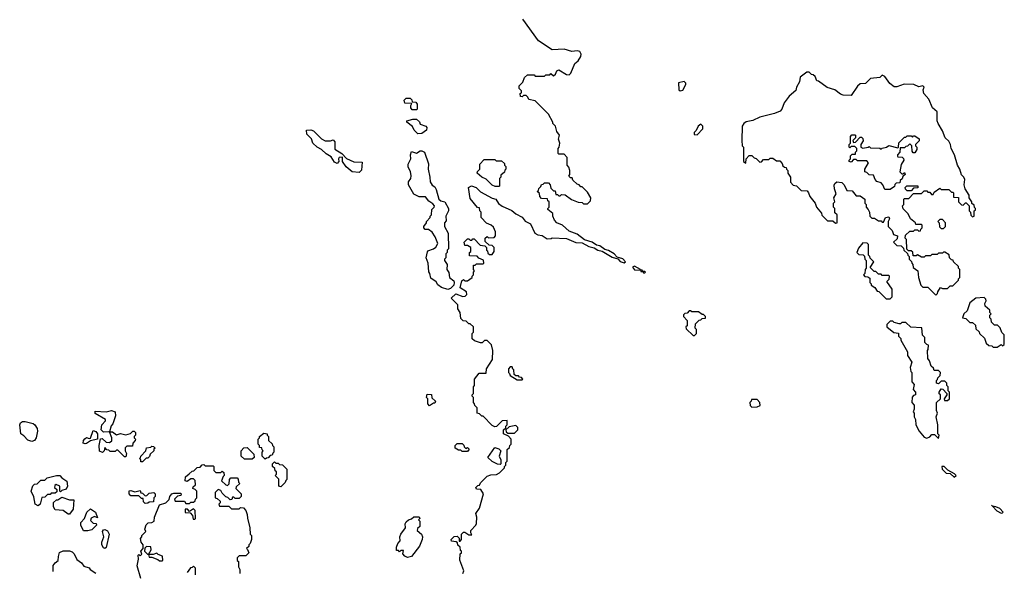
# Model space of a CAD drawing. Extents: x 1862350 to 2057294, y 212041 to 437318.
# Tile 129 of 256: x 1908912 to 1916460, y 344881 to 349112. Entities that reach past the tile are written whole.
import ezdxf

# ---------------------------------------------------------------- set-up
doc = ezdxf.new("R2010")
doc.units = 0

msp = doc.modelspace()

# ---------------------------------------------------------------- linework, layer by layer
at = {"layer": '0CON10XD'}
for points in [[(1912310, 344865), (1912317.5, 344885), (1912287, 344967), (1912290, 345015), (1912298.3, 345021.7), (1912300, 345035), (1912291.7, 345041.7), (1912290, 345065), (1912271.7, 345081.7), (1912268.3, 345098.3), (1912257.5, 345107.5), (1912221.7, 345111.7), (1912220, 345125), (1912243, 345147), (1912265, 345150), (1912280, 345135), (1912281.7, 345111.7), (1912288.3, 345111.7), (1912300, 345125), (1912300, 345165), (1912315, 345180), (1912325, 345180), (1912355, 345160), (1912378.3, 345161.7), (1912370, 345175), (1912370, 345195), (1912410, 345235), (1912413, 345247), (1912417.5, 345295), (1912410, 345325), (1912437.5, 345365), (1912467.5, 345475), (1912448.3, 345508.3), (1912415, 345510), (1912410, 345525), (1912425, 345540), (1912438.3, 345541.7), (1912445, 345560), (1912495, 345610), (1912525, 345620), (1912567, 345623), (1912590, 345635), (1912630, 345675), (1912630, 345685), (1912640, 345695), (1912640, 345715), (1912650, 345725), (1912650, 345815), (1912668.3, 345831.7), (1912670, 345845), (1912680, 345855), (1912680, 345895), (1912658.3, 345918.3), (1912620, 345935), (1912620, 345965), (1912638.3, 345981.7), (1912640, 345995), (1912650, 346005), (1912648.3, 346038.3), (1912610, 346035), (1912568.3, 345991.7), (1912555, 345990), (1912535, 346000), (1912465, 346070), (1912455, 346070), (1912438.3, 346088.3), (1912420, 346095), (1912420, 346135), (1912401.7, 346151.7), (1912400, 346165), (1912390, 346175), (1912390, 346215), (1912380, 346225), (1912380, 346235), (1912390, 346245), (1912390, 346295), (1912400, 346305), (1912400, 346355), (1912435, 346400), (1912488.3, 346401.7), (1912490, 346435), (1912537.5, 346505), (1912540, 346575), (1912528.3, 346618.3), (1912495, 346650), (1912475, 346650), (1912457, 346633), (1912445, 346632.5), (1912398.3, 346648.3), (1912380, 346665), (1912380, 346705), (1912390, 346715), (1912390, 346755), (1912365, 346780), (1912355, 346780), (1912335, 346800), (1912313, 346803), (1912295, 346820), (1912290, 346865), (1912270, 346895), (1912270, 346925), (1912220, 346975), (1912255, 347010), (1912308.3, 346988.3), (1912328.3, 346991.7), (1912340, 347005), (1912337.5, 347025), (1912290, 347055), (1912301.7, 347108.3), (1912315, 347120), (1912325, 347110), (1912345, 347110), (1912380, 347135), (1912380, 347145), (1912390, 347155), (1912390, 347175), (1912400, 347185), (1912390, 347195), (1912391.7, 347228.3), (1912405, 347230), (1912415, 347240), (1912465, 347240), (1912470, 347245), (1912468.3, 347268.3), (1912431.7, 347281.7), (1912418.3, 347298.3), (1912361.7, 347301.7), (1912360, 347325), (1912370, 347335), (1912370, 347365), (1912345, 347380), (1912325, 347380), (1912320, 347405), (1912345, 347430), (1912355, 347430), (1912365, 347420), (1912378.3, 347421.7), (1912385, 347430), (1912395, 347430), (1912441.7, 347381.7), (1912478.3, 347378.3), (1912490, 347365), (1912490, 347345), (1912498.3, 347338.3), (1912501.7, 347321.7), (1912515, 347310), (1912535, 347310), (1912550, 347335), (1912550, 347365), (1912535, 347380), (1912511.7, 347381.7), (1912481.7, 347411.7), (1912480, 347435), (1912495, 347450), (1912505, 347440), (1912548.3, 347441.7), (1912560, 347455), (1912560, 347485), (1912545, 347520), (1912527, 347537), (1912490.7, 347550.7), (1912450, 347595), (1912450, 347635), (1912440, 347645), (1912438.3, 347668.3), (1912421.7, 347671.7), (1912365, 347740), (1912352.5, 347825), (1912375, 347836.7), (1912412.5, 347825), (1912445, 347792.5), (1912534, 347744), (1912562.5, 347735), (1912582.3, 347702.3), (1912611.2, 347681.2), (1912685, 347647.5), (1912715, 347622.5), (1912765, 347597.5), (1912787, 347567), (1912827.5, 347545), (1912862.5, 347475), (1912883, 347463), (1912917, 347457), (1912955, 347430), (1912987, 347433), (1912995, 347440), (1913103, 347433), (1913175, 347402.5), (1913225, 347400), (1913275, 347372.5), (1913315, 347362.5), (1913345, 347343.3), (1913377.5, 347337.5), (1913455, 347290), (1913498.3, 347278.3), (1913515, 347257.5), (1913545, 347247.5), (1913557.5, 347255), (1913535, 347277.5), (1913491.7, 347291.7), (1913470, 347315), (1913425, 347342.5), (1913398.3, 347348.3), (1913358.3, 347378.3), (1913333, 347383), (1913300, 347405), (1913243, 347423), (1913185, 347466.7), (1913125, 347490), (1913072.5, 347535), (1913030, 347555), (1913012.5, 347575), (1913000, 347605), (1913000, 347625), (1912960, 347655), (1912960, 347665), (1912970, 347675), (1912970, 347715), (1912961.7, 347721.7), (1912958.3, 347738.3), (1912911.7, 347741.7), (1912900, 347755), (1912898.3, 347778.3), (1912880, 347795), (1912888.3, 347801.7), (1912891.7, 347818.3), (1912908.3, 347831.7), (1912911.7, 347848.3), (1912925, 347850), (1912935, 347860), (1912965, 347860), (1912980, 347845), (1912985, 347820), (1913005, 347800), (1913018.3, 347798.3), (1913021.7, 347771.7), (1913035, 347770), (1913045, 347760), (1913055, 347760), (1913065, 347770), (1913095, 347767.5), (1913143, 347733), (1913193, 347713), (1913225, 347710), (1913235, 347700), (1913265, 347700), (1913287.5, 347722.5), (1913290, 347745), (1913265, 347790), (1913225, 347830), (1913215, 347830), (1913200, 347845), (1913185, 347850), (1913151.7, 347881.7), (1913148.3, 347898.3), (1913135, 347900), (1913121.7, 347911.7), (1913130, 347925), (1913130, 347955), (1913121.7, 347981.7), (1913110, 347995), (1913110, 348055), (1913085, 348080), (1913045, 348080), (1913040, 348085), (1913040, 348125), (1913047.5, 348135), (1913052.5, 348165), (1913042.5, 348195), (1913050, 348225), (1913030, 348255), (1913020, 348295), (1913000, 348315), (1913000, 348325), (1912967, 348387), (1912865, 348490), (1912815, 348500), (1912808.3, 348518.3), (1912795, 348530), (1912775, 348530), (1912765, 348520), (1912751.7, 348521.7), (1912750, 348545), (1912758.3, 348551.7), (1912760, 348565), (1912740, 348585), (1912740, 348605), (1912768.3, 348631.7), (1912781.7, 348668.3), (1912805, 348690), (1912855, 348690), (1912865, 348680), (1912935, 348680), (1912945, 348690), (1912975, 348690), (1912985, 348700), (1913005, 348682.5), (1913020, 348695), (1913030, 348720), (1913045, 348727.5), (1913105, 348692.5), (1913125, 348690), (1913138.3, 348701.7), (1913167.5, 348775), (1913193, 348797), (1913215, 348830), (1913216.4, 348846.4), (1913205, 348867.5), (1913185, 348873.3), (1913145, 348868), (1913085, 348885.7), (1912995, 348882), (1912888.6, 348948.6), (1912770, 349115)], [(1915935, 347000), (1915948.3, 347011.7), (1915950, 347025), (1915971.7, 347058.3), (1915985, 347050), (1916025, 347050), (1916045, 347070), (1916065, 347070), (1916110, 347115), (1916110, 347125), (1916120, 347135), (1916120, 347195), (1916110, 347205), (1916108.3, 347218.3), (1916070, 347255), (1916068.3, 347268.3), (1916055, 347270), (1916040, 347285), (1916038.3, 347308.3), (1916005, 347330), (1915995, 347330), (1915985, 347320), (1915955, 347320), (1915945, 347310), (1915905, 347310), (1915895, 347300), (1915855, 347300), (1915845, 347290), (1915825, 347290), (1915795, 347307.5), (1915785, 347300), (1915761.7, 347301.7), (1915758.3, 347328.3), (1915745, 347340), (1915725, 347340), (1915711.7, 347351.7), (1915710, 347425), (1915700, 347435), (1915701.7, 347458.3), (1915735, 347490), (1915765, 347490), (1915775, 347500), (1915795, 347500), (1915805, 347490), (1915818.3, 347491.7), (1915820, 347505), (1915830, 347515), (1915830, 347535), (1915825, 347540), (1915781.7, 347541.7), (1915780, 347555), (1915740, 347585), (1915723, 347623), (1915685, 347660), (1915680, 347685), (1915690, 347695), (1915690, 347735), (1915695, 347740), (1915728.3, 347741.7), (1915765, 347780), (1915825, 347780), (1915845, 347800), (1915865, 347800), (1915875, 347790), (1915888.3, 347788.3), (1915901.7, 347771.7), (1915915, 347770), (1915921.7, 347788.3), (1915965, 347820), (1915975, 347810), (1916035, 347810), (1916055, 347790), (1916065, 347790), (1916070, 347785), (1916071.7, 347751.7), (1916108.3, 347748.3), (1916110, 347715), (1916131.7, 347691.7), (1916145, 347690), (1916161.7, 347708.3), (1916168.3, 347708.3), (1916190, 347685), (1916190, 347645), (1916200, 347635), (1916203, 347613), (1916215, 347600), (1916230, 347605), (1916230, 347645), (1916238.3, 347651.7), (1916240, 347665), (1916231.7, 347671.7), (1916228.3, 347688.3), (1916211.7, 347701.7), (1916210, 347715), (1916190, 347745), (1916190, 347765), (1916160, 347815), (1916152.5, 347845), (1916157, 347887), (1916150, 347905), (1916131.7, 347921.7), (1916120, 347965), (1916100, 347995), (1916077.5, 348075), (1916053.6, 348123.6), (1916047.5, 348155), (1916035, 348180), (1916007.5, 348205), (1915985, 348260), (1915953.3, 348315), (1915946.1, 348336.1), (1915946, 348405), (1915910, 348435), (1915882, 348502), (1915842.5, 348545), (1915837.5, 348575), (1915845.7, 348595), (1915836.2, 348605), (1915805, 348596), (1915765.5, 348615.5), (1915691.9, 348618.1), (1915635, 348598), (1915615, 348598), (1915581.7, 348621.7), (1915545, 348675.8), (1915525, 348687.5), (1915505, 348668), (1915435, 348660), (1915397, 348623), (1915355, 348620), (1915335, 348602.5), (1915285, 348530), (1915225, 348532.5), (1915205, 348540), (1915160, 348575), (1915103, 348593), (1915035, 348640), (1915021.7, 348641.7), (1915010, 348675), (1914995, 348690), (1914981.7, 348691.7), (1914965, 348710), (1914945, 348710), (1914895, 348670), (1914890, 348635), (1914867.5, 348595), (1914860.8, 348569.2), (1914810.6, 348525), (1914773.1, 348475), (1914754.4, 348425.6), (1914740.8, 348409.2), (1914698.1, 348391.9), (1914586.7, 348365), (1914531.5, 348338.5), (1914482.3, 348327.7), (1914463.6, 348316.4), (1914450, 348295), (1914447.5, 348185), (1914450, 348145), (1914460, 348135), (1914460, 348025), (1914478.3, 348011.7), (1914480, 348045), (1914505, 348070), (1914525, 348070), (1914541.7, 348051.7), (1914558.3, 348048.3), (1914585, 348020), (1914598.3, 348021.7), (1914615, 348040), (1914655, 348040), (1914665, 348050), (1914685, 348050), (1914715, 348030), (1914738.3, 348028.3), (1914758.3, 348008.3), (1914761.7, 347991.7), (1914775, 347980), (1914788.3, 347978.3), (1914790, 347965), (1914800, 347955), (1914800, 347935), (1914820, 347905), (1914820, 347865), (1914841.7, 347841.7), (1914868.3, 347838.3), (1914901.7, 347801.7), (1914948.3, 347798.3), (1914960, 347785), (1914970, 347755), (1915010, 347705), (1915020, 347675), (1915058.3, 347628.3), (1915061.7, 347611.7), (1915105, 347570), (1915145, 347570), (1915165, 347550), (1915180, 347555), (1915180, 347615), (1915161.7, 347631.7), (1915160, 347665), (1915150, 347675), (1915150, 347705), (1915160, 347715), (1915152.5, 347745), (1915170, 347775), (1915157.5, 347815), (1915157, 347843), (1915160, 347855), (1915175, 347867.5), (1915215, 347862.5), (1915232.5, 347845), (1915251.7, 347801.7), (1915295, 347800), (1915325, 347760), (1915355, 347760), (1915390, 347735), (1915390, 347705), (1915400, 347695), (1915400, 347675), (1915417, 347657), (1915427.5, 347635), (1915430, 347605), (1915445, 347590), (1915465, 347590), (1915495, 347570), (1915515, 347570), (1915525, 347560), (1915535, 347560), (1915550, 347595), (1915575, 347600), (1915580, 347585), (1915570, 347565), (1915570, 347525), (1915600, 347495), (1915610, 347465), (1915640, 347455), (1915638.3, 347431.7), (1915610, 347405), (1915635, 347380), (1915668.3, 347378.3), (1915688.3, 347358.3), (1915690, 347345), (1915718.3, 347318.3), (1915720, 347305), (1915730, 347295), (1915730, 347275), (1915748.3, 347258.3), (1915750, 347245), (1915760, 347235), (1915761.7, 347211.7), (1915797.5, 347185), (1915802.5, 347135), (1915820, 347075), (1915835, 347060), (1915875, 347060), (1915935, 347000)], [(1913975, 348567.5), (1913995, 348572.5), (1914020, 348615), (1914020, 348625), (1914005, 348636.7), (1913961.7, 348628.3), (1913963.9, 348573.9), (1913975, 348567.5)], [(1911955, 348420), (1911921.7, 348421.7), (1911910, 348435), (1911910, 348455), (1911918.3, 348468.3), (1911865, 348472.5), (1911860, 348495), (1911875, 348510), (1911905, 348510), (1911918.3, 348498.3), (1911921.7, 348481.7), (1911948.3, 348478.3), (1911960, 348465), (1911960, 348425), (1911955, 348420)], [(1911965, 348237.5), (1911937.5, 348265), (1911923, 348293), (1911880, 348325), (1911880, 348335), (1911925, 348350), (1911955, 348350), (1911978.3, 348328.3), (1911981.7, 348311.7), (1912026.4, 348296.4), (1912032.5, 348285), (1912030, 348265), (1911995, 348240), (1911965, 348237.5)], [(1911515, 347940), (1911460, 347945), (1911414.1, 347984.1), (1911387.5, 348025), (1911387, 348057), (1911362.5, 348055), (1911357.5, 348045), (1911360, 348025), (1911345, 348010), (1911325, 348020), (1911299.4, 348059.4), (1911262.7, 348082.7), (1911226.1, 348116.1), (1911193.9, 348133.9), (1911160, 348165), (1911148.3, 348198.3), (1911112.5, 348235), (1911110, 348265), (1911145, 348267.5), (1911165, 348260), (1911227, 348197), (1911253, 348183), (1911295, 348182.5), (1911315, 348190), (1911327.5, 348175), (1911329.3, 348119.3), (1911382.5, 348085), (1911417, 348047), (1911475, 348022.5), (1911538.3, 348018.3), (1911531.7, 347958.3), (1911515, 347940)], [(1914105, 348230), (1914150, 348275), (1914150, 348295), (1914135, 348310), (1914113.6, 348296.4), (1914098.3, 348261.7), (1914083, 348247), (1914081.7, 348231.7), (1914105, 348230)], [(1915585, 347810), (1915545, 347810), (1915530, 347845), (1915515, 347860), (1915481.7, 347871.7), (1915470, 347885), (1915458.3, 347918.3), (1915423, 347923), (1915405, 347940), (1915390, 347945), (1915390, 347965), (1915420, 348015), (1915405, 348030), (1915335, 348030), (1915325, 348040), (1915305, 348040), (1915285, 348020), (1915270, 348025), (1915270, 348035), (1915280, 348045), (1915281.7, 348068.3), (1915295, 348080), (1915318.3, 348081.7), (1915320, 348095), (1915330, 348105), (1915330, 348125), (1915315, 348140), (1915285, 348140), (1915275, 348130), (1915270, 348135), (1915270, 348155), (1915280, 348165), (1915280, 348215), (1915291.7, 348228.3), (1915315, 348230), (1915320, 348225), (1915320, 348205), (1915300, 348185), (1915305, 348170), (1915318.3, 348171.7), (1915355, 348210), (1915365, 348210), (1915375, 348200), (1915377, 348183), (1915360, 348155), (1915360, 348135), (1915375, 348127.5), (1915417, 348133), (1915425, 348140), (1915435, 348130), (1915505, 348127.5), (1915515, 348120), (1915523, 348127), (1915557, 348133), (1915575, 348147.5), (1915645, 348130), (1915650, 348135), (1915651.7, 348168.3), (1915695, 348210), (1915705, 348210), (1915715, 348220), (1915745, 348220), (1915755, 348210), (1915765, 348220), (1915775, 348220), (1915808.3, 348198.3), (1915808.3, 348181.7), (1915780, 348155), (1915780, 348145), (1915790, 348135), (1915790, 348115), (1915775, 348090), (1915761.7, 348091.7), (1915753, 348103), (1915750, 348145), (1915735, 348160), (1915718.3, 348141.7), (1915705, 348140), (1915695, 348130), (1915661.7, 348128.3), (1915660, 348095), (1915640, 348075), (1915640, 348065), (1915645, 348060), (1915678.3, 348058.3), (1915688.3, 348048.3), (1915690, 348035), (1915668.3, 348001.7), (1915660, 347945), (1915675, 347930), (1915685, 347930), (1915695, 347940), (1915700, 347925), (1915681.7, 347908.3), (1915678.3, 347891.7), (1915661.7, 347878.3), (1915658.3, 347861.7), (1915631.7, 347858.3), (1915621.7, 347848.3), (1915618.3, 347831.7), (1915585, 347810)], [(1912195, 347042.5), (1912145, 347057.5), (1912117, 347077), (1912105, 347100), (1912065, 347130), (1912057.5, 347165), (1912048.3, 347178.3), (1912042.5, 347245), (1912027.5, 347285), (1912038.3, 347331.7), (1912041.7, 347338.3), (1912085, 347353.3), (1912103, 347367), (1912117.5, 347395), (1912097, 347447), (1912075, 347482.5), (1912045, 347502.5), (1912021.7, 347501.7), (1912010, 347515), (1912010, 347525), (1912030, 347555), (1912030, 347565), (1912060, 347595), (1912060, 347605), (1912070, 347615), (1912072.5, 347655), (1912090, 347675), (1912091.2, 347685), (1912080.3, 347700.3), (1912048.8, 347718.8), (1912023.6, 347753.6), (1911975, 347753.3), (1911935, 347772.5), (1911892.5, 347845), (1911893, 347867), (1911910, 347895), (1911912.5, 347915), (1911907, 347947), (1911890.7, 347980.7), (1911890, 348005), (1911910, 348045), (1911907.5, 348075), (1911915, 348100), (1911955, 348087.5), (1911983.3, 348106.7), (1911995, 348106.7), (1912016.7, 348095), (1912046.4, 348006.4), (1912042.5, 347965), (1912057.5, 347905), (1912058.3, 347868.3), (1912073.6, 347843.6), (1912095, 347830), (1912105, 347810), (1912124.2, 347734.2), (1912142, 347722), (1912172.5, 347715), (1912200, 347665), (1912200, 347645), (1912180, 347605), (1912181.7, 347568.3), (1912170, 347555), (1912170, 347525), (1912197.5, 347475), (1912200, 347355), (1912190, 347345), (1912190, 347325), (1912180, 347315), (1912180, 347285), (1912170, 347275), (1912170, 347265), (1912190, 347235), (1912187.5, 347195), (1912201.7, 347171.7), (1912207.5, 347135), (1912240, 347110), (1912242.5, 347095), (1912240, 347075), (1912215, 347050), (1912195, 347042.5)], [(1912585, 347832.5), (1912556.7, 347833.3), (1912535, 347843.3), (1912488.3, 347888.3), (1912453.9, 347903.9), (1912420, 347935), (1912421.7, 347948.3), (1912440, 347965), (1912440, 348005), (1912471.7, 348038.3), (1912555, 348040), (1912565, 348030), (1912605, 348030), (1912628.3, 348008.3), (1912630, 347995), (1912640, 347985), (1912640, 347965), (1912631.7, 347958.3), (1912628.3, 347941.7), (1912601.7, 347918.3), (1912600, 347905), (1912590, 347895), (1912590, 347835), (1912585, 347832.5)], [(1915745, 347800), (1915715, 347800), (1915701.7, 347811.7), (1915700, 347825), (1915711.7, 347838.3), (1915798.3, 347838.3), (1915798.3, 347821.7), (1915765, 347820), (1915745, 347800)], [(1915995, 347510), (1916010, 347525), (1916010, 347555), (1915985, 347580), (1915965, 347580), (1915950, 347565), (1915960, 347555), (1915963, 347523), (1915975, 347510), (1915995, 347510)], [(1915585, 346970), (1915600, 346985), (1915600, 347045), (1915560, 347105), (1915578.3, 347121.7), (1915580, 347145), (1915575, 347150), (1915525, 347150), (1915515, 347160), (1915495, 347160), (1915475, 347180), (1915461.7, 347181.7), (1915431.7, 347211.7), (1915460, 347255), (1915431.7, 347281.7), (1915430, 347295), (1915420, 347305), (1915418.3, 347388.3), (1915407.5, 347397.5), (1915375, 347400), (1915341.7, 347358.3), (1915330, 347325), (1915345, 347310), (1915378.3, 347308.3), (1915388.3, 347298.3), (1915390, 347275), (1915400, 347265), (1915400, 347205), (1915393, 347197), (1915390, 347165), (1915380, 347155), (1915391.7, 347141.7), (1915415, 347140), (1915428.3, 347128.3), (1915430, 347095), (1915440, 347085), (1915440, 347075), (1915468.3, 347058.3), (1915485, 347030), (1915498.3, 347028.3), (1915555, 346970), (1915585, 346970)], [(1913705, 347170), (1913710, 347175), (1913705, 347180), (1913690, 347180), (1913685, 347190), (1913670, 347190), (1913670, 347195), (1913625, 347222.5), (1913610, 347215), (1913625, 347192.5), (1913670, 347190), (1913675, 347180), (1913690, 347180), (1913695, 347170), (1913705, 347170)], [(1916405, 346600), (1916435, 346620), (1916445, 346610), (1916458.3, 346621.7), (1916460, 346695), (1916441.7, 346711.7), (1916428.3, 346748.3), (1916408.3, 346768.3), (1916385, 346770), (1916361.7, 346791.7), (1916360, 346815), (1916350, 346825), (1916350, 346845), (1916360, 346855), (1916350, 346865), (1916350, 346885), (1916312.5, 346915), (1916310, 346935), (1916320, 346955), (1916318.3, 346968.3), (1916305, 346980), (1916243, 346977), (1916195, 346940), (1916175, 346880), (1916150, 346855), (1916140, 346825), (1916165, 346820), (1916195, 346790), (1916215, 346790), (1916238.3, 346768.3), (1916241.7, 346741.7), (1916268.3, 346718.3), (1916270, 346705), (1916308.3, 346668.3), (1916321.7, 346631.7), (1916341.7, 346611.7), (1916365, 346610), (1916375, 346600), (1916405, 346600)], [(1914085, 346690), (1914100, 346705), (1914100, 346735), (1914090, 346745), (1914091.7, 346778.3), (1914121.7, 346808.3), (1914135, 346810), (1914145, 346820), (1914168.3, 346821.7), (1914170, 346835), (1914155, 346850), (1914145, 346850), (1914115, 346870), (1914065, 346870), (1914055, 346880), (1914045, 346880), (1914028.3, 346861.7), (1914011.7, 346858.3), (1914001.7, 346848.3), (1914000, 346835), (1914030, 346805), (1914030, 346765), (1914020, 346755), (1914021.7, 346741.7), (1914075, 346690), (1914085, 346690)], [(1915955, 345900), (1915960, 345925), (1915950, 345935), (1915950, 346005), (1915937.5, 346065), (1915947.5, 346095), (1915940, 346115), (1915940, 346175), (1915970, 346205), (1915970, 346235), (1915961.7, 346241.7), (1915960, 346255), (1915975, 346280), (1915988.3, 346278.3), (1916020, 346245), (1916020, 346235), (1916000, 346205), (1916001.7, 346191.7), (1916025, 346190), (1916040, 346205), (1916040, 346255), (1916030, 346265), (1916030, 346295), (1916020, 346305), (1916020, 346325), (1916005, 346340), (1915975, 346340), (1915955, 346320), (1915940, 346325), (1915940, 346345), (1915948.3, 346351.7), (1915950, 346365), (1915968.3, 346381.7), (1915970, 346405), (1915955, 346420), (1915921.7, 346421.7), (1915918.3, 346438.3), (1915900, 346455), (1915887.5, 346495), (1915873, 346513), (1915870, 346575), (1915877, 346583), (1915880, 346615), (1915865, 346620), (1915850, 346635), (1915850, 346675), (1915833, 346693), (1915828.3, 346748.3), (1915743, 346753), (1915705, 346790), (1915675, 346790), (1915665, 346780), (1915655, 346780), (1915615, 346790), (1915605, 346800), (1915585, 346800), (1915560, 346775), (1915560, 346755), (1915613, 346713), (1915648.3, 346708.3), (1915650, 346685), (1915667, 346667), (1915667.5, 346655), (1915717.5, 346565), (1915717.5, 346535), (1915750, 346485), (1915737.5, 346445), (1915743, 346413), (1915750, 346405), (1915750, 346335), (1915770, 346315), (1915762.5, 346275), (1915780, 346255), (1915780, 346235), (1915765, 346230), (1915753, 346217), (1915750, 346175), (1915770, 346155), (1915770, 346125), (1915762.5, 346105), (1915770, 346095), (1915770, 346065), (1915780, 346045), (1915782.5, 346005), (1915807.5, 345955), (1915845, 345910), (1915867, 345903), (1915888.3, 345911.7), (1915905, 345930), (1915925, 345930), (1915955, 345900)], [(1912765, 346350), (1912770, 346355), (1912758.3, 346368.3), (1912745, 346370), (1912735, 346380), (1912715, 346380), (1912701.7, 346391.7), (1912700, 346425), (1912691.7, 346431.7), (1912688.3, 346448.3), (1912671.7, 346448.3), (1912660, 346435), (1912660, 346405), (1912668.3, 346398.3), (1912671.7, 346381.7), (1912725, 346350), (1912765, 346350)], [(1912055, 346150), (1912040, 346165), (1912040, 346205), (1912030, 346215), (1912035, 346240), (1912068.3, 346238.3), (1912071.7, 346211.7), (1912100, 346185), (1912095, 346170), (1912085, 346170), (1912055, 346150)], [(1914525, 346140), (1914565, 346142.5), (1914588.3, 346151.7), (1914586.4, 346176.4), (1914565, 346197.5), (1914521.7, 346198.3), (1914520, 346185), (1914510, 346175), (1914511.7, 346151.7), (1914525, 346140)], [(1909555, 345947.5), (1909537.5, 345965), (1909542.5, 346005), (1909570, 346035), (1909570, 346045), (1909490.7, 346090.7), (1909491.7, 346108.3), (1909574.1, 346104.1), (1909615, 346114), (1909643.6, 346103.6), (1909647, 346073), (1909627, 346013), (1909613, 345997), (1909600, 345950), (1909595, 345950), (1909555, 345947.5)], [(1909005, 345876.7), (1908975, 345888), (1908945, 345920), (1908920, 345935), (1908912.5, 346005), (1908919.5, 346020.5), (1908935, 346028.8), (1908955, 346028.8), (1909015, 346013.8), (1909028.8, 346005), (1909045.8, 345975.8), (1909049.2, 345955), (1909038.8, 345905), (1909025, 345883.3), (1909005, 345876.7)], [(1912705, 345940), (1912730, 345965), (1912730, 345985), (1912715, 346000), (1912665, 345990), (1912640, 345965), (1912641.7, 345951.7), (1912655, 345940), (1912705, 345940)], [(1909415, 345857.5), (1909400, 345865), (1909402.5, 345885), (1909411.7, 345898.3), (1909425, 345907.5), (1909445, 345900), (1909455, 345902.5), (1909475, 345960), (1909495, 345952.5), (1909510, 345935), (1909510, 345895), (1909455, 345882.5), (1909425, 345862.5), (1909415, 345857.5)], [(1909725, 345760), (1909715, 345760), (1909665, 345810), (1909655, 345810), (1909645, 345800), (1909605, 345800), (1909595, 345810), (1909581.7, 345811.7), (1909565, 345830), (1909560, 345805), (1909548.3, 345791.7), (1909525, 345802.5), (1909521.2, 345845), (1909531.7, 345898.3), (1909545, 345900), (1909575, 345872.5), (1909601.7, 345868.3), (1909618.3, 345881.7), (1909620, 345905), (1909600, 345950), (1909625, 345950), (1909655, 345927.5), (1909685, 345937.5), (1909725, 345928.8), (1909761.7, 345938.3), (1909780, 345955), (1909790, 345955), (1909800, 345945), (1909800, 345925), (1909790, 345915), (1909790, 345905), (1909800, 345895), (1909797, 345883), (1909780, 345865), (1909778.3, 345841.7), (1909735, 345840), (1909721.7, 345828.3), (1909720, 345805), (1909730, 345785), (1909725, 345760)], [(1910795, 345740), (1910770, 345765), (1910770, 345795), (1910780, 345805), (1910771.7, 345811.7), (1910768.3, 345828.3), (1910751.7, 345831.7), (1910750, 345845), (1910740, 345855), (1910740, 345895), (1910750, 345905), (1910750, 345915), (1910785, 345940), (1910810, 345935), (1910810, 345925), (1910820, 345915), (1910820, 345885), (1910848.3, 345858.3), (1910850, 345845), (1910860, 345835), (1910860, 345795), (1910851.7, 345788.3), (1910848.3, 345771.7), (1910831.7, 345768.3), (1910818.3, 345751.7), (1910805, 345750), (1910795, 345740)], [(1909855, 345720), (1909841.7, 345721.7), (1909840, 345735), (1909830, 345745), (1909838.3, 345751.7), (1909840, 345765), (1909880, 345805), (1909885, 345827.5), (1909917.5, 345832.5), (1909925, 345840), (1909938.3, 345838.3), (1909950, 345825), (1909941.7, 345818.3), (1909940, 345805), (1909911.7, 345778.3), (1909908.3, 345761.7), (1909895, 345750), (1909881.7, 345748.3), (1909855, 345720)], [(1910695, 345740), (1910635, 345740), (1910610, 345765), (1910610, 345805), (1910631.7, 345828.3), (1910655, 345830), (1910708.3, 345778.3), (1910710, 345755), (1910695, 345740)], [(1912345, 345800), (1912305, 345800), (1912295, 345810), (1912275, 345810), (1912250, 345825), (1912250, 345845), (1912265, 345860), (1912305, 345860), (1912318.3, 345848.3), (1912320, 345835), (1912331.7, 345821.7), (1912345, 345830), (1912358.3, 345818.3), (1912345, 345800)], [(1912595, 345700), (1912575, 345702.5), (1912533, 345723), (1912500, 345755), (1912555, 345830), (1912585, 345820), (1912600, 345805), (1912587.5, 345765), (1912600, 345735), (1912600, 345705), (1912595, 345700)], [(1909840, 344825), (1909814.2, 344924.2), (1909822.5, 344975), (1909820, 345005), (1909825, 345010), (1909835, 345000), (1909848.3, 345011.7), (1909840, 345035), (1909860, 345055), (1909860, 345085), (1909842.5, 345105), (1909838.3, 345131.7), (1909850, 345145), (1909850, 345155), (1909880, 345185), (1909872.5, 345205), (1909882.5, 345237.5), (1909898, 345252), (1909925.6, 345254.4), (1909944, 345265), (1909946.7, 345295), (1909985, 345390), (1910033, 345407), (1910058.3, 345431.7), (1910062.5, 345455), (1910080, 345475), (1910095, 345480), (1910145, 345480), (1910150, 345475), (1910148.3, 345461.7), (1910121.7, 345458.3), (1910100, 345435), (1910105, 345420), (1910175, 345420), (1910185, 345400), (1910215, 345400), (1910225, 345410), (1910245, 345410), (1910258.3, 345421.7), (1910260, 345435), (1910270, 345445), (1910270, 345495), (1910258.3, 345508.3), (1910240, 345515), (1910241.7, 345528.3), (1910260, 345545), (1910258.3, 345578.3), (1910245, 345590), (1910225, 345590), (1910195, 345570), (1910180, 345575), (1910182.5, 345605), (1910211.7, 345628.3), (1910235, 345650), (1910248.3, 345651.7), (1910271.7, 345678.3), (1910295, 345680), (1910311.7, 345698.3), (1910325, 345700), (1910335, 345690), (1910395, 345690), (1910400, 345685), (1910400, 345655), (1910415, 345640), (1910455, 345640), (1910465, 345650), (1910478.3, 345638.3), (1910480, 345615), (1910471.7, 345608.3), (1910460, 345575), (1910493, 345543), (1910505, 345540), (1910518.3, 345551.7), (1910520, 345585), (1910531.7, 345598.3), (1910578.3, 345598.3), (1910588.3, 345588.3), (1910590, 345565), (1910600, 345555), (1910571.7, 345528.3), (1910570, 345515), (1910610, 345475), (1910610, 345455), (1910595, 345440), (1910565, 345440), (1910555, 345450), (1910545, 345450), (1910538.3, 345431.7), (1910525, 345430), (1910508.3, 345448.3), (1910491.7, 345451.7), (1910465, 345480), (1910455, 345500), (1910435, 345507.5), (1910410, 345485), (1910410, 345445), (1910425, 345440), (1910448.3, 345418.3), (1910450, 345405), (1910440, 345395), (1910445, 345380), (1910515, 345380), (1910535, 345360), (1910595, 345360), (1910605, 345370), (1910628.3, 345368.3), (1910647, 345347), (1910657, 345317), (1910658.3, 345288.3), (1910677.5, 345215), (1910680, 345165), (1910690, 345155), (1910690, 345125), (1910680, 345095), (1910670, 345085), (1910668.3, 345071.7), (1910650, 345055), (1910658.3, 345048.3), (1910668.3, 345021.7), (1910645, 345000), (1910595, 345000), (1910580, 344985), (1910580, 344965), (1910590, 344955), (1910590, 344915), (1910600, 344895), (1910600, 344865)], [(1910915, 345530), (1910900, 345535), (1910898.3, 345588.3), (1910870, 345615), (1910880, 345625), (1910880, 345645), (1910871.7, 345651.7), (1910868.3, 345668.3), (1910850, 345685), (1910850, 345705), (1910865, 345720), (1910875, 345710), (1910895, 345710), (1910905, 345700), (1910928.3, 345698.3), (1910960, 345665), (1910960, 345585), (1910951.7, 345578.3), (1910948.3, 345561.7), (1910915, 345530)], [(1916075, 345602.5), (1916090, 345615), (1916079.3, 345629.3), (1916027, 345657), (1916000, 345685), (1915980, 345685), (1915982.5, 345665), (1916013.6, 345633.6), (1916045, 345630), (1916075, 345602.5)], [(1909055, 345382.5), (1909030, 345395), (1909021.7, 345451.7), (1909000, 345495), (1909013, 345537), (1909025, 345550), (1909047.5, 345552.5), (1909075, 345580), (1909105, 345580), (1909123, 345597), (1909195, 345616.7), (1909220, 345615), (1909235, 345597.5), (1909275, 345572.5), (1909280, 345535), (1909269.3, 345510.7), (1909235, 345500), (1909225, 345490), (1909220, 345495), (1909220, 345535), (1909193, 345547), (1909181.7, 345538.3), (1909180, 345525), (1909198.3, 345508.3), (1909198.3, 345491.7), (1909185, 345480), (1909155, 345480), (1909145, 345470), (1909125, 345470), (1909105, 345450), (1909081.7, 345448.3), (1909070, 345395), (1909055, 345382.5)], [(1909295, 345320), (1909285, 345320), (1909247, 345347), (1909185, 345352.5), (1909172.5, 345375), (1909171.7, 345408.3), (1909195, 345430), (1909205, 345430), (1909235, 345450), (1909295, 345430), (1909328.3, 345428.3), (1909321.7, 345358.3), (1909295, 345320)], [(1909875, 345400), (1909862.5, 345415), (1909858.3, 345438.3), (1909845, 345440), (1909825, 345460), (1909765, 345460), (1909752.5, 345475), (1909751.7, 345498.3), (1909765, 345500), (1909795, 345490), (1909835, 345500), (1909841.7, 345481.7), (1909855, 345480), (1909875, 345460), (1909888.3, 345461.7), (1909905, 345480), (1909940, 345485), (1909950, 345475), (1909950, 345455), (1909940, 345445), (1909937, 345413), (1909905, 345410), (1909895, 345402.5), (1909875, 345400)], [(1916435, 345327.5), (1916445, 345330), (1916450, 345335), (1916425, 345362.5), (1916395, 345376.7), (1916369.7, 345379.8), (1916361.7, 345388.3), (1916369.7, 345379.8), (1916402.5, 345345), (1916435, 345327.5)], [(1909401.7, 345191.7), (1909380, 345235), (1909380, 345255), (1909410, 345285), (1909427.5, 345335), (1909455, 345360), (1909492.5, 345335), (1909510, 345290), (1909485, 345302.5), (1909460.7, 345289.3), (1909455, 345270), (1909475, 345250), (1909498.3, 345248.3), (1909500, 345235), (1909465, 345200), (1909435, 345192.5), (1909401.7, 345191.7)], [(1910255, 345280), (1910260, 345285), (1910258.3, 345348.3), (1910245, 345360), (1910215, 345340), (1910198.3, 345358.3), (1910181.7, 345358.3), (1910181.7, 345331.7), (1910218.3, 345328.3), (1910238.3, 345308.3), (1910241.7, 345281.7), (1910255, 345280)], [(1911885, 344987.5), (1911865, 344997.5), (1911850, 345015), (1911855, 345040), (1911835, 345040), (1911825, 345030), (1911815, 345040), (1911801.7, 345041.7), (1911800, 345065), (1911810, 345095), (1911830, 345115), (1911827.5, 345145), (1911833, 345167), (1911870, 345215), (1911867.5, 345245), (1911875, 345260), (1911893, 345277), (1911917, 345283), (1911935, 345300), (1911975, 345300), (1911980, 345285), (1911970, 345275), (1911980, 345265), (1911980, 345225), (1911961.7, 345208.3), (1911960, 345195), (1911992.5, 345165), (1912000, 345145), (1911996.7, 345125), (1911976.1, 345073.9), (1911915, 344993.3), (1911885, 344987.5)], [(1909565, 345056.7), (1909555, 345060), (1909542.5, 345085), (1909542.5, 345105), (1909557.5, 345145), (1909547.5, 345185), (1909555, 345200), (1909565, 345202.5), (1909585, 345192), (1909598.6, 345165), (1909575, 345063.3), (1909565, 345056.7)], [(1909168.3, 344878.3), (1909170, 344925), (1909183.6, 344946.4), (1909207, 344963), (1909211.2, 344995), (1909217.5, 345025), (1909245, 345037.5), (1909295, 345037.5), (1909315, 345030), (1909330, 345015), (1909350.7, 344970.7), (1909386.7, 344946.7), (1909405, 344920), (1909445, 344907.5), (1909453.6, 344893.6), (1909496.4, 344866.4)], [(1910005, 344960), (1910010, 344965), (1910008.3, 344998.3), (1909975, 345010), (1909965, 345020), (1909935, 345010), (1909900, 345010), (1909920, 345045), (1909918.3, 345068.3), (1909885, 345070), (1909871.7, 345058.3), (1909870, 345035), (1909891.7, 345011.7), (1909900, 345010), (1909905, 344990), (1909925, 344990), (1909971.7, 344971.7), (1909985, 344960), (1910005, 344960)], [(1910260, 344855), (1910260, 344905), (1910245, 344920), (1910235, 344910), (1910221.7, 344908.3), (1910197, 344873)]]:
    msp.add_lwpolyline(points, dxfattribs=at)

doc.saveas('drawing.dxf')
